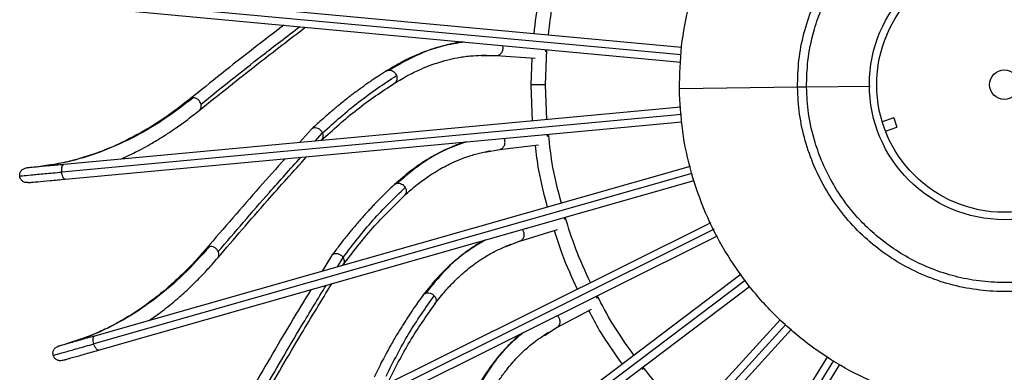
# Model space of a CAD drawing. Header units: millimetres. Extents: x 666 to 763, y 248 to 632.
# Tile 14 of 23: x 666 to 706, y 579 to 594. Entities that reach past the tile are written whole.
import ezdxf

# ---------------------------------------------------------------- set-up
doc = ezdxf.new("R2010")
doc.units = ezdxf.units.MM

msp = doc.modelspace()

# ---------------------------------------------------------------- linework, layer by layer
at = {"color": 8, "linetype": 'Continuous', "lineweight": 25}
for p, q in [((692.593, 592.435), (667.349, 594.774)), ((684.669, 592.399), (685.063, 592.404)), ((700.294, 591.147), (697.701, 591.115)), ((692.602, 589.995), (667.349, 587.655)), ((677.682, 588.914), (677.981, 589.248)), ((684.597, 588.46), (685.197, 588.581)), ((693.027, 587.591), (668.657, 580.657)), ((693.932, 585.324), (671.229, 574.019)), ((685.463, 584.618), (686.031, 584.847)), ((678.583, 583.793), (678.815, 584.176)), ((695.205, 583.243), (674.976, 567.967)), ((696.855, 581.444), (679.772, 562.706)), ((687.021, 581), (687.537, 581.33)), ((698.803, 579.976), (685.453, 558.416))]:
    msp.add_line(p, q, dxfattribs=at)
at = {"color": 7, "linetype": 'Continuous', "lineweight": 25}
for p, q in [((692.609, 592.735), (667.485, 595.063)), ((667.429, 594.465), (692.577, 592.135)), ((684.451, 592.396), (684.669, 592.399)), ((684.46, 592.412), (684.632, 592.421)), ((684.632, 592.421), (684.664, 592.42)), ((685.051, 592.405), (686.645, 592.29)), ((686.509, 592.3), (686.462, 591.215)), ((687.062, 591.215), (687.124, 592.642)), ((687.067, 592.652), (687.069, 592.56)), ((686.462, 591.215), (686.526, 589.734)), ((687.124, 589.789), (687.062, 591.215)), ((697.336, 591.111), (692.52, 591.052)), ((692.579, 590.294), (667.429, 587.964)), ((667.485, 587.367), (692.625, 589.696)), ((701.257, 589.86), (700.788, 589.697)), ((700.919, 589.32), (701.388, 589.482)), ((701.257, 589.86), (701.388, 589.482)), ((677.53, 589.403), (677.038, 588.854)), ((687.121, 589.192), (687.14, 589.102)), ((677.917, 588.936), (677.974, 588.999)), ((685.184, 588.579), (686.773, 588.759)), ((684.603, 588.477), (684.77, 588.517)), ((684.77, 588.517), (684.802, 588.523)), ((692.959, 587.884), (668.679, 580.976)), ((668.844, 580.399), (693.127, 587.308)), ((693.796, 585.592), (671.192, 574.336)), ((687.81, 585.801), (687.845, 585.717)), ((686.019, 584.843), (687.547, 585.312)), ((671.46, 573.799), (694.068, 585.057)), ((685.466, 584.636), (685.623, 584.706)), ((685.623, 584.706), (685.654, 584.717)), ((678.344, 584.246), (677.961, 583.617)), ((678.81, 583.858), (678.854, 583.93)), ((695.035, 583.49), (674.882, 568.271)), ((675.244, 567.793), (695.379, 582.998)), ((689.11, 582.595), (689.161, 582.518)), ((687.526, 581.324), (688.942, 582.065)), ((696.627, 581.639), (679.624, 562.988)), ((680.067, 562.584), (697.083, 581.249)), ((687.02, 581.019), (687.162, 581.116)), ((687.162, 581.116), (687.19, 581.133)), ((698.552, 580.14), (685.256, 558.666)), ((685.766, 558.35), (699.055, 579.813)), ((690.978, 579.682), (691.041, 579.616))]:
    msp.add_line(p, q, dxfattribs=at)
for radius in [5.5, 5.2, 0.6]:
    msp.add_circle((705.762, 591.215), radius, dxfattribs=at)
for points in [[(692.52, 591.052), (692.534, 591.63), (692.564, 592.786), (692.895, 594.494), (693.429, 596.146), (694.179, 597.713), (695.126, 599.169), (696.256, 600.489), (697.548, 601.651), (698.98, 602.634), (700.529, 603.421), (702.167, 604), (703.866, 604.36), (705.598, 604.495), (707.333, 604.402), (709.041, 604.084), (710.693, 603.546), (712.26, 602.797), (713.716, 601.85), (715.037, 600.721), (716.198, 599.429), (717.181, 597.996), (717.969, 596.448), (718.544, 594.81), (718.917, 593.11), (718.975, 591.955), (719.004, 591.378)], [(697.336, 591.111), (697.345, 591.479), (697.364, 592.214), (697.574, 593.301), (697.915, 594.352), (698.392, 595.35), (698.994, 596.276), (699.713, 597.116), (700.535, 597.855), (701.447, 598.481), (702.432, 598.982), (703.474, 599.35), (704.556, 599.579), (705.658, 599.665), (706.762, 599.606), (707.848, 599.404), (708.899, 599.061), (709.897, 598.585), (710.823, 597.982), (711.663, 597.263), (712.403, 596.441), (713.028, 595.53), (713.529, 594.545), (713.895, 593.502), (714.133, 592.421), (714.169, 591.686), (714.188, 591.318)], [(719.004, 591.378), (718.989, 590.8), (718.96, 589.643), (718.629, 587.935), (718.094, 586.284), (717.344, 584.716), (716.397, 583.26), (715.268, 581.94), (713.976, 580.778), (712.543, 579.796), (710.995, 579.008), (709.357, 578.429), (707.657, 578.07), (705.925, 577.935), (704.19, 578.027), (702.483, 578.345), (700.831, 578.883), (699.263, 579.632), (697.807, 580.579), (696.487, 581.709), (695.326, 583.001), (694.343, 584.433), (693.554, 585.982), (692.979, 587.62), (692.607, 589.319), (692.549, 590.474), (692.52, 591.052)], [(714.188, 591.318), (714.179, 590.951), (714.16, 590.215), (713.949, 589.128), (713.609, 588.077), (713.132, 587.08), (712.529, 586.153), (711.811, 585.313), (710.988, 584.574), (710.077, 583.949), (709.092, 583.448), (708.049, 583.079), (706.968, 582.85), (705.866, 582.764), (704.762, 582.823), (703.675, 583.025), (702.624, 583.368), (701.627, 583.845), (700.7, 584.447), (699.86, 585.166), (699.121, 585.988), (698.496, 586.899), (697.994, 587.885), (697.628, 588.927), (697.391, 590.008), (697.354, 590.743), (697.336, 591.111)], [(666.204, 587.85), (666.117, 587.842), (665.944, 587.826), (665.918, 587.824), (665.905, 587.823)], [(665.96, 587.225), (665.973, 587.226), (665.999, 587.229), (666.172, 587.245), (666.259, 587.253)], [(667.495, 580.639), (667.412, 580.615), (667.245, 580.567), (667.219, 580.56), (667.207, 580.557)], [(667.371, 579.98), (667.383, 579.983), (667.409, 579.99), (667.576, 580.038), (667.66, 580.062)]]:
    msp.add_open_spline(points, degree=3, dxfattribs=at)
for points, knots in [([(697.701, 591.115), (697.711, 591.473), (697.731, 592.236), (697.947, 593.28), (698.275, 594.252), (698.69, 595.127), (699.198, 595.925), (699.772, 596.632), (700.385, 597.243), (701.089, 597.805), (701.88, 598.301), (702.749, 598.713), (703.681, 599.024), (704.659, 599.221), (705.662, 599.296), (706.667, 599.246), (707.65, 599.073), (708.589, 598.785), (709.468, 598.394), (710.271, 597.918), (710.988, 597.373), (711.616, 596.778), (712.208, 596.085), (712.735, 595.3), (713.172, 594.435), (713.523, 593.472), (713.765, 592.433), (713.804, 591.671), (713.822, 591.314)], [0, 0, 0, 0, 0.042374, 0.090314, 0.12565, 0.163802, 0.204815, 0.23744, 0.271593, 0.307175, 0.344042, 0.382005, 0.420835, 0.460264, 0.5, 0.539736, 0.579165, 0.617995, 0.655958, 0.692825, 0.728407, 0.76256, 0.795185, 0.836198, 0.87435, 0.909686, 0.957626, 1, 1, 1, 1]), ([(687.186, 593.237), (687.236, 593.689), (687.341, 594.633), (687.584, 595.552), (687.71, 596.031)], [0, 0, 0, 0, 0.4785223, 1, 1, 1, 1]), ([(687.044, 595.817), (686.947, 595.445), (686.731, 594.615), (686.639, 593.762), (686.589, 593.293)], [0, 0, 0, 0, 0.448996, 1, 1, 1, 1]), ([(676.394, 593.635), (675.98, 593.319), (674.668, 592.316), (673.426, 591.317), (672.575, 590.633)], [0, 0, 0, 0, 0.315216, 1, 1, 1, 1]), ([(672.953, 590.166), (673.75, 590.807), (675.152, 591.934), (676.634, 593.065), (677.273, 593.553)], [0, 0, 0, 0, 0.568529, 1, 1, 1, 1]), ([(683.707, 592.957), (683.615, 592.944), (683.435, 592.918), (683.171, 592.865), (682.856, 592.791), (682.446, 592.672), (681.914, 592.478), (681.281, 592.193), (680.831, 591.926), (680.589, 591.783)], [0, 0, 0, 0, 0.085629, 0.165881, 0.2506, 0.387214, 0.557859, 0.762282, 1, 1, 1, 1]), ([(685.063, 592.404), (685.083, 592.405), (685.123, 592.408), (685.181, 592.431), (685.236, 592.469), (685.281, 592.522), (685.313, 592.584), (685.331, 592.648), (685.337, 592.714), (685.331, 592.756), (685.328, 592.777)], [0, 0, 0, 0, 0.12065, 0.248672, 0.38103, 0.513999, 0.643752, 0.766985, 0.881772, 1, 1, 1, 1]), ([(680.899, 591.269), (681.096, 591.387), (681.459, 591.605), (681.962, 591.844), (682.371, 592.009), (682.72, 592.127), (683.072, 592.229), (683.497, 592.323), (683.971, 592.397), (684.304, 592.407), (684.46, 592.412)], [0, 0, 0, 0, 0.168076, 0.309212, 0.423144, 0.509737, 0.598252, 0.71767, 0.867864, 1, 1, 1, 1]), ([(680.584, 591.78), (680.473, 591.709), (680.277, 591.584), (680.025, 591.414), (679.83, 591.28), (679.665, 591.163), (679.503, 591.046), (679.34, 590.925), (679.176, 590.801), (679, 590.666), (678.812, 590.517), (678.627, 590.367), (678.462, 590.23), (678.301, 590.094), (678.103, 589.923), (677.834, 589.685), (677.63, 589.494), (677.513, 589.385)], [0, 0, 0, 0, 0.104702, 0.18389, 0.239224, 0.290007, 0.342101, 0.394891, 0.447678, 0.501025, 0.565542, 0.631842, 0.68309, 0.729384, 0.791793, 0.880987, 1, 1, 1, 1]), ([(677.981, 589.248), (678.467, 589.685), (679.438, 590.558), (680.472, 591.247), (680.99, 591.591)], [0, 0, 0, 0, 0.5, 1, 1, 1, 1]), ([(680.705, 591.813), (680.733, 591.809), (680.791, 591.803), (680.876, 591.754), (680.948, 591.682), (680.976, 591.621), (680.99, 591.591)], [0, 0, 0, 0, 0.238416, 0.49371, 0.752418, 1, 1, 1, 1]), ([(677.924, 588.949), (678.405, 589.382), (679.369, 590.25), (680.392, 590.931), (680.904, 591.272)], [0, 0, 0, 0, 0.499608, 1, 1, 1, 1]), ([(687.062, 591.215), (687.058, 591.215), (687.051, 591.215), (687.013, 591.215), (686.974, 591.215), (686.926, 591.215), (686.856, 591.215), (686.762, 591.215), (686.667, 591.215), (686.598, 591.215), (686.55, 591.215), (686.511, 591.215), (686.472, 591.215), (686.466, 591.215), (686.462, 591.215)], [0, 0, 0, 0, 0.121676, 0.186693, 0.252703, 0.318317, 0.382197, 0.5, 0.617803, 0.681683, 0.747297, 0.813307, 0.878324, 1, 1, 1, 1]), ([(697.701, 591.115), (697.687, 591.115), (697.658, 591.115), (697.573, 591.114), (697.466, 591.113), (697.379, 591.111), (697.336, 591.111)], [0, 0, 0, 0, 0.246365, 0.5, 0.753635, 1, 1, 1, 1]), ([(713.822, 591.314), (713.813, 590.956), (713.793, 590.193), (713.576, 589.149), (713.249, 588.177), (712.834, 587.302), (712.326, 586.504), (711.751, 585.797), (711.138, 585.187), (710.434, 584.624), (709.643, 584.128), (708.775, 583.717), (707.842, 583.406), (706.864, 583.208), (705.861, 583.133), (704.857, 583.184), (703.874, 583.357), (702.934, 583.645), (702.056, 584.035), (701.253, 584.511), (700.535, 585.056), (699.907, 585.652), (699.316, 586.344), (698.788, 587.129), (698.352, 587.994), (698, 588.958), (697.758, 589.996), (697.719, 590.758), (697.701, 591.115)], [0, 0, 0, 0, 0.042374, 0.090314, 0.12565, 0.163802, 0.204815, 0.23744, 0.271593, 0.307175, 0.344042, 0.382005, 0.420835, 0.460264, 0.5, 0.539736, 0.579165, 0.617995, 0.655958, 0.692825, 0.728407, 0.76256, 0.795185, 0.836198, 0.87435, 0.909686, 0.957626, 1, 1, 1, 1]), ([(672.706, 590.679), (672.292, 590.364), (671.465, 589.731), (670.183, 588.997), (668.878, 588.428), (667.555, 588.027), (666.663, 587.91), (666.218, 587.851)], [0, 0, 0, 0, 0.199584, 0.399792, 0.600208, 0.800416, 1, 1, 1, 1]), ([(672.578, 590.635), (672.392, 590.488), (672.058, 590.224), (671.608, 589.906), (671.255, 589.672), (670.959, 589.487), (670.399, 589.156), (669.683, 588.79), (668.826, 588.442), (668.276, 588.26), (667.87, 588.146), (667.562, 588.068), (667.172, 587.984), (666.741, 587.907), (666.44, 587.875), (666.298, 587.859)], [0, 0, 0, 0, 0.093466, 0.167775, 0.222829, 0.267077, 0.312241, 0.494474, 0.610645, 0.717888, 0.752847, 0.80047, 0.861017, 0.934437, 1, 1, 1, 1]), ([(673.023, 590.423), (673.011, 590.456), (672.986, 590.526), (672.906, 590.612), (672.807, 590.671), (672.739, 590.677), (672.706, 590.679)], [0, 0, 0, 0, 0.239135, 0.497679, 0.757513, 1, 1, 1, 1]), ([(669.738, 588.178), (669.94, 588.269), (670.376, 588.465), (670.881, 588.744), (671.287, 588.985), (671.592, 589.176), (671.977, 589.432), (672.44, 589.761), (672.771, 590.023), (672.95, 590.164)], [0, 0, 0, 0, 0.184508, 0.39783, 0.467366, 0.562092, 0.682519, 0.828542, 1, 1, 1, 1]), ([(677.952, 589.299), (677.929, 589.327), (677.891, 589.375), (677.829, 589.415), (677.763, 589.445), (677.681, 589.462), (677.591, 589.443), (677.533, 589.416), (677.518, 589.389), (677.518, 589.388)], [0, 0, 0, 0, 0.1989193, 0.3284114, 0.3986067, 0.6077135, 0.7965158, 0.9896229, 1, 1, 1, 1]), ([(677.981, 589.248), (677.977, 589.256), (677.968, 589.273), (677.958, 589.29), (677.952, 589.299)], [0, 0, 0, 0, 0.47982, 1, 1, 1, 1]), ([(677.954, 588.979), (677.971, 589.003), (678.005, 589.05), (678.015, 589.148), (677.992, 589.215), (677.981, 589.248)], [0, 0, 0, 0, 0.326748, 0.663365, 1, 1, 1, 1]), ([(687.712, 586.391), (687.585, 586.873), (687.342, 587.792), (687.237, 588.737), (687.187, 589.186)], [0, 0, 0, 0, 0.523806, 1, 1, 1, 1]), ([(683.763, 588.875), (683.674, 588.845), (683.502, 588.786), (683.252, 588.685), (682.956, 588.555), (682.575, 588.363), (682.088, 588.075), (681.518, 587.678), (681.124, 587.333), (680.913, 587.147)], [0, 0, 0, 0, 0.085629, 0.165881, 0.2506, 0.387214, 0.557859, 0.762282, 1, 1, 1, 1]), ([(685.197, 588.581), (685.216, 588.585), (685.255, 588.595), (685.308, 588.629), (685.355, 588.676), (685.389, 588.736), (685.41, 588.803), (685.415, 588.87), (685.409, 588.935), (685.396, 588.975), (685.389, 588.996)], [0, 0, 0, 0, 0.12065, 0.248672, 0.38103, 0.513999, 0.643752, 0.766985, 0.881772, 1, 1, 1, 1]), ([(686.642, 588.744), (686.681, 588.406), (686.779, 587.555), (687.001, 586.727), (687.135, 586.227)], [0, 0, 0, 0, 0.3967931, 1, 1, 1, 1]), ([(673.704, 584.156), (674.37, 584.932), (675.541, 586.297), (676.79, 587.681), (677.328, 588.279)], [0, 0, 0, 0, 0.5685293, 1, 1, 1, 1]), ([(681.313, 586.7), (681.485, 586.852), (681.801, 587.133), (682.252, 587.46), (682.623, 587.697), (682.944, 587.878), (683.272, 588.042), (683.672, 588.213), (684.125, 588.373), (684.45, 588.444), (684.603, 588.477)], [0, 0, 0, 0, 0.1680761, 0.3092122, 0.4231443, 0.5097368, 0.5982523, 0.71767, 0.8678644, 1, 1, 1, 1]), ([(667.429, 587.964), (667.219, 587.944), (666.788, 587.904), (666.295, 587.859), (665.965, 587.828), (665.925, 587.825), (665.905, 587.823)], [0, 0, 0, 0, 0.244285, 0.5, 0.755715, 1, 1, 1, 1]), ([(676.449, 588.197), (676.1, 587.81), (674.995, 586.584), (673.958, 585.373), (673.247, 584.545)], [0, 0, 0, 0, 0.3152164, 1, 1, 1, 1]), ([(665.634, 587.496), (665.634, 587.535), (665.635, 587.594), (665.667, 587.668), (665.702, 587.719), (665.746, 587.761), (665.812, 587.804), (665.868, 587.815), (665.905, 587.823)], [0, 0, 0, 0, 0.243352, 0.373386, 0.505405, 0.636635, 0.764394, 1, 1, 1, 1]), ([(665.634, 587.496), (665.656, 587.498), (665.702, 587.503), (666.073, 587.537), (666.627, 587.588), (667.112, 587.633), (667.349, 587.655)], [0, 0, 0, 0, 0.244285, 0.5, 0.755715, 1, 1, 1, 1]), ([(665.96, 587.225), (665.923, 587.226), (665.865, 587.226), (665.793, 587.256), (665.741, 587.29), (665.698, 587.334), (665.653, 587.4), (665.641, 587.458), (665.634, 587.496)], [0, 0, 0, 0, 0.235606, 0.363365, 0.494595, 0.626614, 0.756648, 1, 1, 1, 1]), ([(665.96, 587.225), (665.98, 587.227), (666.021, 587.231), (666.35, 587.261), (666.843, 587.307), (667.274, 587.347), (667.485, 587.367)], [0, 0, 0, 0, 0.244285, 0.5, 0.755715, 1, 1, 1, 1]), ([(680.909, 587.144), (680.813, 587.053), (680.643, 586.895), (680.426, 586.682), (680.26, 586.514), (680.119, 586.368), (679.981, 586.223), (679.843, 586.075), (679.704, 585.923), (679.557, 585.758), (679.399, 585.577), (679.245, 585.396), (679.108, 585.23), (678.974, 585.067), (678.811, 584.863), (678.591, 584.579), (678.425, 584.354), (678.33, 584.226)], [0, 0, 0, 0, 0.104702, 0.18389, 0.239224, 0.290007, 0.342101, 0.394891, 0.447678, 0.501025, 0.565542, 0.631842, 0.68309, 0.729384, 0.791793, 0.880987, 1, 1, 1, 1]), ([(681.022, 587.198), (681.05, 587.2), (681.108, 587.204), (681.2, 587.172), (681.285, 587.115), (681.323, 587.059), (681.342, 587.032)], [0, 0, 0, 0, 0.238416, 0.49371, 0.752418, 1, 1, 1, 1]), ([(678.815, 584.176), (679.213, 584.695), (680.007, 585.733), (680.897, 586.599), (681.342, 587.032)], [0, 0, 0, 0, 0.5, 1, 1, 1, 1]), ([(678.815, 583.872), (679.208, 584.387), (679.995, 585.417), (680.876, 586.274), (681.317, 586.703)], [0, 0, 0, 0, 0.499608, 1, 1, 1, 1]), ([(688.896, 583.152), (688.688, 583.603), (688.288, 584.469), (688.002, 585.378), (687.865, 585.813)], [0, 0, 0, 0, 0.521658, 1, 1, 1, 1]), ([(686.031, 584.847), (686.049, 584.855), (686.085, 584.872), (686.132, 584.914), (686.168, 584.97), (686.191, 585.035), (686.199, 585.104), (686.193, 585.171), (686.175, 585.234), (686.154, 585.271), (686.143, 585.29)], [0, 0, 0, 0, 0.12065, 0.248672, 0.38103, 0.513999, 0.643752, 0.766985, 0.881772, 1, 1, 1, 1]), ([(687.416, 585.271), (687.519, 584.947), (687.779, 584.13), (688.141, 583.352), (688.358, 582.884)], [0, 0, 0, 0, 0.3975088, 1, 1, 1, 1]), ([(684.567, 584.872), (684.486, 584.826), (684.328, 584.737), (684.1, 584.592), (683.833, 584.41), (683.494, 584.151), (683.068, 583.778), (682.58, 583.283), (682.257, 582.872), (682.084, 582.651)], [0, 0, 0, 0, 0.085629, 0.165881, 0.2506, 0.387214, 0.557859, 0.762282, 1, 1, 1, 1]), ([(673.367, 584.614), (673.019, 584.228), (672.321, 583.455), (671.196, 582.497), (670.018, 581.698), (668.791, 581.061), (667.936, 580.782), (667.509, 580.642)], [0, 0, 0, 0, 0.199584, 0.399792, 0.600208, 0.800416, 1, 1, 1, 1]), ([(673.25, 584.547), (673.094, 584.369), (672.814, 584.048), (672.43, 583.653), (672.126, 583.358), (671.869, 583.122), (671.38, 582.693), (670.743, 582.202), (669.965, 581.702), (669.457, 581.422), (669.079, 581.235), (668.791, 581.102), (668.422, 580.948), (668.013, 580.793), (667.723, 580.706), (667.587, 580.665)], [0, 0, 0, 0, 0.093466, 0.167775, 0.222829, 0.267077, 0.312241, 0.494474, 0.610645, 0.717888, 0.752847, 0.80047, 0.861017, 0.934437, 1, 1, 1, 1]), ([(673.726, 584.42), (673.708, 584.451), (673.67, 584.515), (673.576, 584.585), (673.468, 584.625), (673.4, 584.618), (673.367, 584.614)], [0, 0, 0, 0, 0.239135, 0.497679, 0.757513, 1, 1, 1, 1]), ([(678.778, 584.221), (678.75, 584.245), (678.704, 584.285), (678.635, 584.313), (678.565, 584.33), (678.481, 584.332), (678.396, 584.297), (678.345, 584.259), (678.335, 584.23), (678.334, 584.229)], [0, 0, 0, 0, 0.198919, 0.328411, 0.398607, 0.607713, 0.796516, 0.989623, 1, 1, 1, 1]), ([(682.558, 582.284), (682.7, 582.466), (682.959, 582.799), (683.342, 583.204), (683.664, 583.505), (683.946, 583.742), (684.238, 583.964), (684.6, 584.205), (685.016, 584.446), (685.322, 584.575), (685.466, 584.636)], [0, 0, 0, 0, 0.168076, 0.309212, 0.423144, 0.509737, 0.598252, 0.71767, 0.867864, 1, 1, 1, 1]), ([(670.909, 581.61), (671.091, 581.737), (671.484, 582.009), (671.929, 582.377), (672.284, 582.688), (672.549, 582.932), (672.88, 583.254), (673.274, 583.663), (673.552, 583.981), (673.702, 584.153)], [0, 0, 0, 0, 0.184508, 0.39783, 0.467366, 0.562092, 0.682519, 0.828542, 1, 1, 1, 1]), ([(678.815, 584.176), (678.81, 584.184), (678.798, 584.2), (678.785, 584.214), (678.778, 584.221)], [0, 0, 0, 0, 0.484089, 1, 1, 1, 1]), ([(678.838, 583.907), (678.851, 583.934), (678.875, 583.987), (678.867, 584.085), (678.832, 584.146), (678.815, 584.176)], [0, 0, 0, 0, 0.326748, 0.663365, 1, 1, 1, 1]), ([(675.547, 578.385), (676.059, 579.27), (676.959, 580.828), (677.932, 582.418), (678.352, 583.104)], [0, 0, 0, 0, 0.568529, 1, 1, 1, 1]), ([(677.503, 582.862), (677.231, 582.418), (676.37, 581.009), (675.572, 579.629), (675.026, 578.684)], [0, 0, 0, 0, 0.315216, 1, 1, 1, 1]), ([(682.181, 582.721), (682.208, 582.728), (682.265, 582.743), (682.361, 582.728), (682.455, 582.687), (682.503, 582.64), (682.527, 582.617)], [0, 0, 0, 0, 0.238416, 0.49371, 0.752418, 1, 1, 1, 1]), ([(682.08, 582.646), (682.002, 582.54), (681.865, 582.353), (681.691, 582.103), (681.558, 581.908), (681.446, 581.739), (681.337, 581.571), (681.228, 581.4), (681.12, 581.225), (681.006, 581.036), (680.884, 580.829), (680.766, 580.622), (680.661, 580.435), (680.56, 580.25), (680.437, 580.019), (680.273, 579.699), (680.151, 579.448), (680.081, 579.304)], [0, 0, 0, 0, 0.104702, 0.18389, 0.239224, 0.290007, 0.342101, 0.394891, 0.447678, 0.501025, 0.565542, 0.631842, 0.68309, 0.729384, 0.791793, 0.880987, 1, 1, 1, 1]), ([(680.567, 579.345), (680.863, 579.928), (681.453, 581.093), (682.169, 582.109), (682.527, 582.617)], [0, 0, 0, 0, 0.5, 1, 1, 1, 1]), ([(680.623, 579.046), (680.915, 579.624), (681.499, 580.781), (682.207, 581.786), (682.562, 582.288)], [0, 0, 0, 0, 0.499608, 1, 1, 1, 1]), ([(690.668, 580.192), (690.36, 580.622), (689.807, 581.395), (689.37, 582.239), (689.175, 582.613)], [0, 0, 0, 0, 0.556209, 1, 1, 1, 1]), ([(688.825, 582.004), (688.968, 581.731), (689.366, 580.972), (689.868, 580.276), (690.189, 579.831)], [0, 0, 0, 0, 0.359956, 1, 1, 1, 1]), ([(687.537, 581.33), (687.553, 581.341), (687.586, 581.364), (687.624, 581.415), (687.65, 581.476), (687.66, 581.544), (687.655, 581.614), (687.636, 581.678), (687.607, 581.737), (687.58, 581.769), (687.566, 581.786)], [0, 0, 0, 0, 0.12065, 0.248672, 0.38103, 0.513999, 0.643752, 0.766985, 0.881772, 1, 1, 1, 1]), ([(686.094, 581.086), (686.022, 581.026), (685.883, 580.909), (685.686, 580.725), (685.457, 580.496), (685.171, 580.18), (684.821, 579.735), (684.432, 579.159), (684.19, 578.695), (684.06, 578.446)], [0, 0, 0, 0, 0.085629, 0.165881, 0.2506, 0.387214, 0.557859, 0.762282, 1, 1, 1, 1]), ([(667, 580.186), (667.022, 580.192), (667.066, 580.205), (667.424, 580.307), (667.96, 580.459), (668.428, 580.592), (668.657, 580.657)], [0, 0, 0, 0, 0.244285, 0.5, 0.755715, 1, 1, 1, 1]), ([(668.679, 580.976), (668.476, 580.918), (668.059, 580.799), (667.583, 580.664), (667.265, 580.573), (667.226, 580.562), (667.207, 580.557)], [0, 0, 0, 0, 0.244285, 0.5, 0.755715, 1, 1, 1, 1]), ([(684.595, 578.173), (684.7, 578.377), (684.894, 578.753), (685.196, 579.221), (685.457, 579.576), (685.691, 579.861), (685.937, 580.133), (686.248, 580.436), (686.613, 580.749), (686.89, 580.933), (687.02, 581.019)], [0, 0, 0, 0, 0.168076, 0.309212, 0.423144, 0.509737, 0.598252, 0.71767, 0.867864, 1, 1, 1, 1]), ([(667, 580.186), (666.994, 580.224), (666.984, 580.282), (667.001, 580.361), (667.026, 580.417), (667.062, 580.467), (667.119, 580.521), (667.172, 580.543), (667.207, 580.557)], [0, 0, 0, 0, 0.243352, 0.373386, 0.505405, 0.636635, 0.764394, 1, 1, 1, 1]), ([(667.371, 579.98), (667.39, 579.985), (667.429, 579.996), (667.748, 580.087), (668.224, 580.222), (668.64, 580.341), (668.844, 580.399)], [0, 0, 0, 0, 0.2442855, 0.5, 0.7557145, 1, 1, 1, 1]), ([(667.371, 579.98), (667.334, 579.973), (667.277, 579.963), (667.201, 579.979), (667.144, 580.003), (667.093, 580.038), (667.037, 580.095), (667.015, 580.15), (667, 580.186)], [0, 0, 0, 0, 0.235606, 0.363365, 0.494595, 0.626614, 0.756648, 1, 1, 1, 1]), ([(692.96, 577.617), (692.642, 577.912), (691.943, 578.56), (691.354, 579.309), (691.034, 579.717)], [0, 0, 0, 0, 0.4555758, 1, 1, 1, 1])]:
    msp.add_open_spline(points, degree=3, knots=knots, dxfattribs=at)
at = {"color": 8, "linetype": 'Continuous', "lineweight": 25}
for points, knots in [([(673.023, 590.423), (673.843, 591.082), (675.147, 592.131), (676.525, 593.184), (677.038, 593.575)], [0, 0, 0, 0, 0.6284014, 1, 1, 1, 1]), ([(683.774, 592.951), (683.473, 592.904), (682.804, 592.801), (681.776, 592.426), (681.061, 592.017), (680.705, 591.813)], [0, 0, 0, 0, 0.290002, 0.645614, 1, 1, 1, 1]), ([(680.585, 591.779), (680.588, 591.781), (680.606, 591.796), (680.647, 591.809), (680.686, 591.811), (680.705, 591.813)], [0, 0, 0, 0, 0.094561, 0.56063, 1, 1, 1, 1]), ([(680.99, 591.591), (680.996, 591.571), (681.008, 591.531), (681.011, 591.469), (681.003, 591.407), (680.98, 591.35), (680.946, 591.302), (680.916, 591.282), (680.903, 591.273)], [0, 0, 0, 0, 0.161952, 0.320564, 0.490868, 0.669883, 0.853097, 1, 1, 1, 1]), ([(672.706, 590.679), (672.671, 590.675), (672.624, 590.669), (672.589, 590.641), (672.579, 590.634)], [0, 0, 0, 0, 0.733756, 1, 1, 1, 1]), ([(672.949, 590.165), (672.954, 590.168), (672.973, 590.181), (672.998, 590.214), (673.021, 590.263), (673.037, 590.332), (673.029, 590.387), (673.023, 590.423)], [0, 0, 0, 0, 0.061425, 0.260789, 0.45823, 0.64947, 1, 1, 1, 1]), ([(683.829, 588.881), (683.542, 588.78), (682.903, 588.556), (681.961, 587.998), (681.334, 587.465), (681.022, 587.198)], [0, 0, 0, 0, 0.290002, 0.645614, 1, 1, 1, 1]), ([(667.349, 587.655), (667.347, 587.694), (667.344, 587.752), (667.351, 587.824), (667.361, 587.873), (667.375, 587.912), (667.396, 587.951), (667.416, 587.959), (667.429, 587.964)], [0, 0, 0, 0, 0.243352, 0.373386, 0.505405, 0.636635, 0.764394, 1, 1, 1, 1]), ([(673.726, 584.42), (674.411, 585.219), (675.5, 586.49), (676.661, 587.778), (677.093, 588.257)], [0, 0, 0, 0, 0.628401, 1, 1, 1, 1]), ([(667.485, 587.367), (667.471, 587.369), (667.45, 587.373), (667.422, 587.407), (667.401, 587.444), (667.382, 587.49), (667.362, 587.559), (667.354, 587.617), (667.349, 587.655)], [0, 0, 0, 0, 0.235606, 0.363365, 0.494595, 0.626614, 0.756648, 1, 1, 1, 1]), ([(680.91, 587.143), (680.913, 587.146), (680.928, 587.163), (680.966, 587.184), (681.003, 587.194), (681.022, 587.198)], [0, 0, 0, 0, 0.094561, 0.56063, 1, 1, 1, 1]), ([(681.342, 587.032), (681.352, 587.014), (681.371, 586.977), (681.386, 586.917), (681.389, 586.855), (681.377, 586.794), (681.353, 586.741), (681.327, 586.716), (681.315, 586.704)], [0, 0, 0, 0, 0.161952, 0.320564, 0.490868, 0.669883, 0.853097, 1, 1, 1, 1]), ([(684.631, 584.891), (684.368, 584.739), (683.781, 584.401), (682.958, 583.68), (682.439, 583.04), (682.181, 582.721)], [0, 0, 0, 0, 0.290002, 0.645614, 1, 1, 1, 1]), ([(673.367, 584.614), (673.334, 584.604), (673.288, 584.589), (673.259, 584.555), (673.251, 584.547)], [0, 0, 0, 0, 0.733756, 1, 1, 1, 1]), ([(673.701, 584.154), (673.705, 584.158), (673.721, 584.174), (673.74, 584.211), (673.754, 584.263), (673.757, 584.334), (673.738, 584.386), (673.726, 584.42)], [0, 0, 0, 0, 0.061425, 0.260789, 0.45823, 0.64947, 1, 1, 1, 1]), ([(675.52, 578.649), (676.046, 579.56), (676.884, 581.01), (677.788, 582.489), (678.125, 583.039)], [0, 0, 0, 0, 0.628401, 1, 1, 1, 1]), ([(682.081, 582.646), (682.083, 582.649), (682.095, 582.669), (682.129, 582.696), (682.164, 582.713), (682.181, 582.721)], [0, 0, 0, 0, 0.094561, 0.56063, 1, 1, 1, 1]), ([(682.527, 582.617), (682.539, 582.6), (682.565, 582.567), (682.591, 582.511), (682.605, 582.451), (682.605, 582.388), (682.59, 582.332), (682.57, 582.302), (682.56, 582.289)], [0, 0, 0, 0, 0.161952, 0.320564, 0.490868, 0.669883, 0.853097, 1, 1, 1, 1]), ([(686.153, 581.116), (685.922, 580.918), (685.407, 580.478), (684.73, 579.618), (684.339, 578.894), (684.143, 578.532)], [0, 0, 0, 0, 0.290002, 0.645614, 1, 1, 1, 1]), ([(668.657, 580.657), (668.648, 580.695), (668.634, 580.752), (668.628, 580.823), (668.629, 580.873), (668.635, 580.915), (668.649, 580.957), (668.668, 580.968), (668.679, 580.976)], [0, 0, 0, 0, 0.243352, 0.373386, 0.505405, 0.636635, 0.764394, 1, 1, 1, 1]), ([(668.844, 580.399), (668.83, 580.399), (668.808, 580.399), (668.774, 580.427), (668.747, 580.459), (668.72, 580.501), (668.687, 580.565), (668.669, 580.621), (668.657, 580.657)], [0, 0, 0, 0, 0.235606, 0.363365, 0.494595, 0.626614, 0.756648, 1, 1, 1, 1])]:
    msp.add_open_spline(points, degree=3, knots=knots, dxfattribs=at)

doc.saveas('drawing.dxf')
